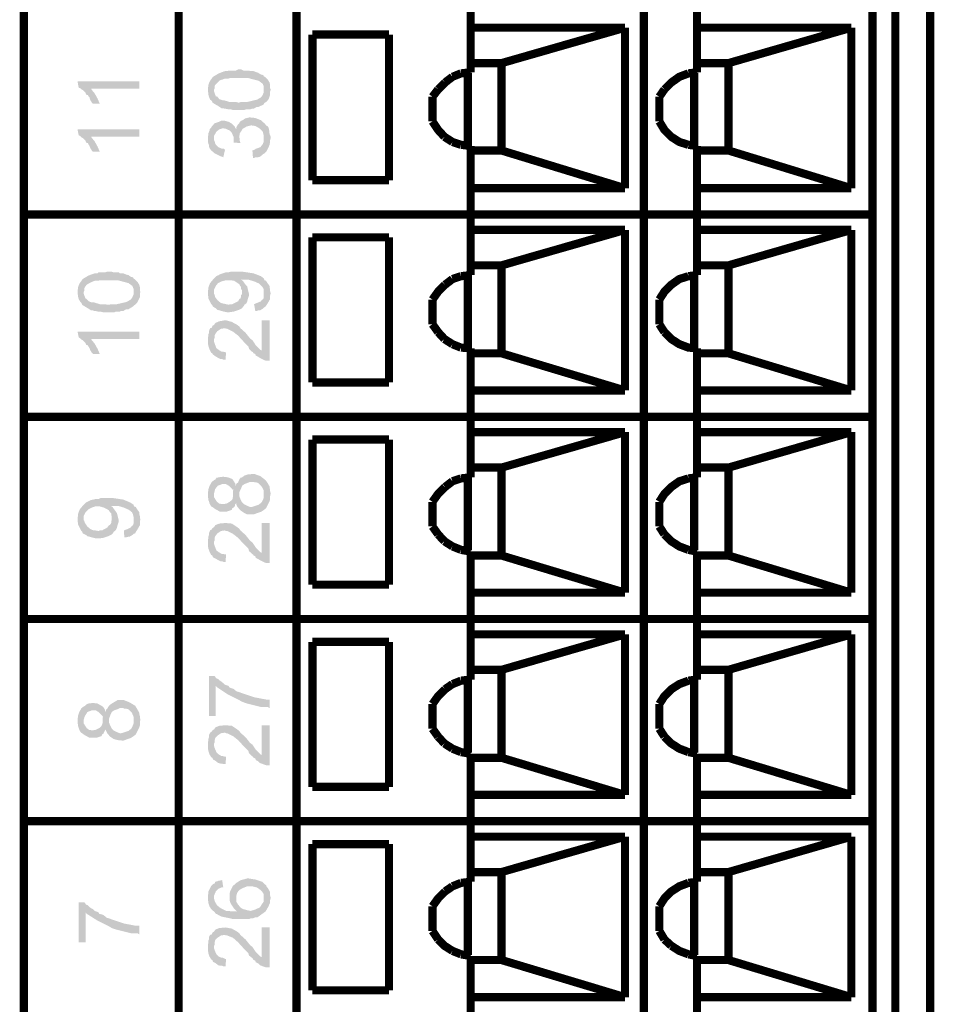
# Model space of a CAD drawing. Header units: inches. Extents: x 28.1 to 50.1, y 24.9 to 41.9.
# Tile 7 of 23: x 37.01 to 37.906, y 33.549 to 34.514. Entities that reach past the tile are written whole.
import ezdxf

# ---------------------------------------------------------------- set-up
doc = ezdxf.new("R2010")
doc.units = ezdxf.units.IN
doc.header["$LTSCALE"] = 1.87
doc.header["$MEASUREMENT"] = 0
doc.layers.get('0').update_dxf_attribs({"linetype": 'CONTINUOUS'})

msp = doc.modelspace()

# ---------------------------------------------------------------- hatches: boundary and pattern name
at = {"linetype": 'Continuous'}
for points in [[(37.2003, 34.43141), (37.19861, 34.43252), (37.19804, 34.4342), (37.19636, 34.43534), (37.19525, 34.43814), (37.19468, 34.44036), (37.19468, 34.44204), (37.19414, 34.44315), (37.19414, 34.44652), (37.19468, 34.44877), (37.19468, 34.44988), (37.19525, 34.45156), (37.19636, 34.45382), (37.19915, 34.45772), (37.20477, 34.46109), (37.20925, 34.46277), (37.21093, 34.46331), (37.21315, 34.46331), (37.21483, 34.46388), (37.22156, 34.46388), (37.22379, 34.46499), (37.22661, 34.46499), (37.22883, 34.46388), (37.23445, 34.46388), (37.23556, 34.46331), (37.23893, 34.46331), (37.24172, 34.4622), (37.2434, 34.46166), (37.2462, 34.45997), (37.24845, 34.4594), (37.24899, 34.45829), (37.25067, 34.45715), (37.25293, 34.45493), (37.25461, 34.45213), (37.25515, 34.44988), (37.25515, 34.44652), (37.25572, 34.4454), (37.25515, 34.44315), (37.25515, 34.43982), (37.25461, 34.43868), (37.25404, 34.43645), (37.25236, 34.4342), (37.25124, 34.43309), (37.24956, 34.43198), (37.24899, 34.44483), (37.24899, 34.44652), (37.24899, 34.4482), (37.24788, 34.45099), (37.24394, 34.45382), (37.23331, 34.45661), (37.21595, 34.45661), (37.2143, 34.45604), (37.21093, 34.45604), (37.20814, 34.45493), (37.20588, 34.45436), (37.20363, 34.45213), (37.20141, 34.44988), (37.20084, 34.44877), (37.20084, 34.44652), (37.2003, 34.4454), (37.2003, 34.43141)], [(37.07878, 34.43534), (37.07821, 34.43756), (37.0771, 34.43868), (37.07653, 34.43982), (37.07485, 34.44036), (37.07431, 34.44204), (37.07152, 34.44483), (37.07037, 34.4454), (37.06926, 34.44652), (37.06758, 34.44709), (37.06647, 34.45325), (37.12694, 34.45325), (37.12694, 34.44598), (37.0799, 34.44598), (37.07878, 34.43534)], [(37.08158, 34.43141), (37.08047, 34.43252), (37.07878, 34.43534), (37.0799, 34.44598), (37.08047, 34.44483), (37.08326, 34.4415), (37.08605, 34.43645), (37.08774, 34.43252), (37.08831, 34.43141), (37.08158, 34.43141)], [(37.22045, 34.42525), (37.21877, 34.42525), (37.21652, 34.42582), (37.2143, 34.42582), (37.21204, 34.42636), (37.21093, 34.42636), (37.20925, 34.42693), (37.20757, 34.42693), (37.20588, 34.42804), (37.2042, 34.42918), (37.2003, 34.43141), (37.2003, 34.44315), (37.20084, 34.4415), (37.20195, 34.43868), (37.20363, 34.43814), (37.20531, 34.43588), (37.20699, 34.43534), (37.20868, 34.43477), (37.20979, 34.43477), (37.21541, 34.43309), (37.22156, 34.43309), (37.22379, 34.43252), (37.22493, 34.43252), (37.22661, 34.43309), (37.23277, 34.43309), (37.24226, 34.43534), (37.2462, 34.43756), (37.24788, 34.43982), (37.24845, 34.4415), (37.24899, 34.44261), (37.24899, 34.44483), (37.24956, 34.43198), (37.24845, 34.4303), (37.24563, 34.42918), (37.2434, 34.42804), (37.24172, 34.42804), (37.23893, 34.42636), (37.23725, 34.42636), (37.23556, 34.42582), (37.23163, 34.42582), (37.22994, 34.42525), (37.22268, 34.42525), (37.22045, 34.42525)], [(37.19915, 34.38436), (37.19804, 34.38493), (37.19579, 34.38773), (37.19525, 34.38941), (37.19525, 34.39109), (37.19468, 34.3922), (37.19414, 34.39446), (37.19414, 34.39893), (37.19468, 34.40062), (37.19468, 34.4023), (37.19579, 34.40509), (37.19579, 34.4062), (37.19747, 34.40788), (37.19804, 34.40903), (37.19915, 34.41014), (37.2003, 34.41182), (37.20141, 34.41236), (37.20477, 34.4135), (37.20699, 34.41461), (37.21093, 34.41461), (37.21483, 34.4135), (37.21763, 34.41182), (37.21931, 34.41014), (37.22045, 34.40903), (37.21931, 34.39503), (37.21931, 34.39614), (37.21931, 34.39893), (37.21763, 34.40284), (37.21541, 34.40509), (37.21204, 34.40677), (37.20868, 34.40734), (37.20531, 34.4062), (37.20252, 34.40398), (37.2003, 34.40004), (37.2003, 34.39782), (37.19915, 34.38436)], [(37.22604, 34.39277), (37.21931, 34.39335), (37.21931, 34.39503), (37.22045, 34.40903), (37.22099, 34.40788), (37.2221, 34.4062), (37.2221, 34.40846), (37.22379, 34.41125), (37.22493, 34.41236), (37.22493, 34.39836), (37.22547, 34.39668), (37.22547, 34.39503), (37.22604, 34.39277)], [(37.24956, 34.38268), (37.24899, 34.39782), (37.24899, 34.40004), (37.24788, 34.40398), (37.24451, 34.40734), (37.24061, 34.40957), (37.23667, 34.41014), (37.2322, 34.40903), (37.22829, 34.40677), (37.22547, 34.4023), (37.22493, 34.39893), (37.22493, 34.41236), (37.22547, 34.4135), (37.22661, 34.41461), (37.22829, 34.41519), (37.23052, 34.41684), (37.23499, 34.41798), (37.24061, 34.41741), (37.2462, 34.41519), (37.24845, 34.41293), (37.24956, 34.41236), (37.25124, 34.41014), (37.25293, 34.40903), (37.25404, 34.40677), (37.25461, 34.40173), (37.25572, 34.39893), (37.25572, 34.39782), (37.25515, 34.39557), (37.25515, 34.39389), (37.25461, 34.39109), (37.25293, 34.38719), (37.25178, 34.38493), (37.24956, 34.38268)], [(37.07878, 34.3883), (37.07821, 34.38998), (37.0771, 34.39166), (37.07653, 34.39277), (37.07485, 34.39335), (37.07431, 34.39503), (37.07152, 34.39782), (37.07037, 34.39836), (37.06926, 34.3995), (37.06758, 34.40062), (37.06647, 34.4062), (37.12694, 34.4062), (37.12694, 34.39893), (37.0799, 34.39893), (37.07878, 34.3883)], [(37.08158, 34.38436), (37.08047, 34.38551), (37.07878, 34.3883), (37.0799, 34.39893), (37.08047, 34.39782), (37.08326, 34.39446), (37.08605, 34.38941), (37.08774, 34.38551), (37.08831, 34.38436), (37.08158, 34.38436)], [(37.20925, 34.37878), (37.20814, 34.37935), (37.20645, 34.37989), (37.20084, 34.38268), (37.19915, 34.38436), (37.2003, 34.39782), (37.2003, 34.39557), (37.20084, 34.39446), (37.20141, 34.3922), (37.20195, 34.39109), (37.2042, 34.38887), (37.20814, 34.38719), (37.20979, 34.38719), (37.21093, 34.38605), (37.20925, 34.37878)], [(37.23836, 34.3782), (37.23779, 34.38551), (37.23947, 34.38605), (37.24115, 34.38719), (37.24283, 34.38773), (37.24563, 34.38887), (37.24788, 34.39166), (37.24899, 34.39446), (37.24899, 34.39782), (37.24956, 34.38268), (37.24845, 34.38214), (37.24731, 34.38103), (37.24509, 34.37935), (37.24283, 34.37878), (37.24061, 34.37878), (37.23947, 34.3782), (37.23836, 34.3782)], [(37.07263, 34.2332), (37.07094, 34.23431), (37.07037, 34.236), (37.06926, 34.23711), (37.06758, 34.23993), (37.06704, 34.24215), (37.06704, 34.24384), (37.06647, 34.24495), (37.06647, 34.24831), (37.06704, 34.25057), (37.06704, 34.25168), (37.06758, 34.25336), (37.06869, 34.25558), (37.07152, 34.25952), (37.0771, 34.26288), (37.08158, 34.26456), (37.08326, 34.2651), (37.08605, 34.2651), (37.0872, 34.26625), (37.09389, 34.26625), (37.09558, 34.26679), (37.09951, 34.26679), (37.10116, 34.26625), (37.10678, 34.26625), (37.10789, 34.2651), (37.11126, 34.2651), (37.11405, 34.26399), (37.1163, 34.26342), (37.11853, 34.26174), (37.12078, 34.2612), (37.12132, 34.26009), (37.123, 34.25895), (37.12526, 34.25672), (37.12694, 34.25393), (37.12751, 34.25168), (37.12751, 34.24831), (37.12805, 34.2472), (37.12751, 34.24495), (37.12751, 34.24158), (37.12694, 34.24047), (37.12583, 34.23825), (37.12468, 34.236), (37.12357, 34.23489), (37.12189, 34.23377), (37.12132, 34.24663), (37.12132, 34.24831), (37.12132, 34.24999), (37.12021, 34.25279), (37.1163, 34.25558), (37.10567, 34.25841), (37.08831, 34.25841), (37.08662, 34.25784), (37.08326, 34.25784), (37.08047, 34.25672), (37.07821, 34.25558), (37.07542, 34.25393), (37.07374, 34.25168), (37.0732, 34.25057), (37.0732, 34.24831), (37.07263, 34.2472), (37.07263, 34.2332)], [(37.19915, 34.23263), (37.19861, 34.23377), (37.19747, 34.23489), (37.19468, 34.24047), (37.19468, 34.24215), (37.19414, 34.24384), (37.19414, 34.24777), (37.19468, 34.24942), (37.19468, 34.25111), (37.19525, 34.25279), (37.19636, 34.25558), (37.19915, 34.25895), (37.20141, 34.2612), (37.20252, 34.26231), (37.20477, 34.26342), (37.20699, 34.26456), (37.21204, 34.26625), (37.21483, 34.26625), (37.21709, 34.26679), (37.22045, 34.26679), (37.22772, 34.26679), (37.23893, 34.2651), (37.2462, 34.26231), (37.24899, 34.26009), (37.24956, 34.25841), (37.24899, 34.24495), (37.24899, 34.24831), (37.24845, 34.25057), (37.24677, 34.25279), (37.24451, 34.25504), (37.23947, 34.25726), (37.23388, 34.25895), (37.22829, 34.25895), (37.22604, 34.25895), (37.22547, 34.25336), (37.22493, 34.25447), (37.22325, 34.25558), (37.21988, 34.25784), (37.21595, 34.25841), (37.21204, 34.25841), (37.20757, 34.25726), (37.2042, 34.25558), (37.20195, 34.25279), (37.2003, 34.24942), (37.2003, 34.2472), (37.19915, 34.23263)], [(37.22883, 34.23263), (37.22772, 34.24663), (37.22772, 34.24831), (37.22661, 34.24999), (37.22661, 34.25168), (37.22547, 34.25336), (37.22604, 34.25895), (37.22772, 34.25841), (37.22883, 34.25726), (37.22994, 34.25558), (37.23163, 34.25336), (37.23277, 34.25225), (37.23331, 34.24942), (37.23388, 34.2472), (37.23445, 34.24495), (37.23445, 34.24327), (37.23331, 34.23993), (37.23277, 34.23768), (37.23163, 34.23542), (37.22994, 34.23431), (37.2294, 34.2332), (37.22883, 34.23263)], [(37.24061, 34.22816), (37.23947, 34.23489), (37.2434, 34.23657), (37.2462, 34.23768), (37.24677, 34.23879), (37.24845, 34.23993), (37.24899, 34.24158), (37.24899, 34.24495), (37.24956, 34.25841), (37.25124, 34.25784), (37.25178, 34.25672), (37.25293, 34.25504), (37.25461, 34.25279), (37.25461, 34.25111), (37.25515, 34.24942), (37.25515, 34.24777), (37.25572, 34.24552), (37.25515, 34.24327), (37.25515, 34.23993), (37.25293, 34.236), (37.25178, 34.23431), (37.25067, 34.23263), (37.24899, 34.23152), (37.24788, 34.23041), (37.24509, 34.22873), (37.2434, 34.22873), (37.24172, 34.22816), (37.24061, 34.22816)], [(37.09278, 34.22704), (37.0911, 34.22704), (37.08885, 34.22762), (37.08662, 34.22762), (37.08437, 34.22816), (37.08326, 34.22816), (37.08158, 34.22873), (37.0799, 34.22873), (37.07821, 34.22984), (37.07653, 34.23095), (37.07263, 34.2332), (37.07263, 34.24495), (37.0732, 34.24327), (37.07431, 34.24047), (37.07542, 34.23993), (37.07767, 34.23768), (37.07878, 34.23711), (37.08101, 34.23657), (37.08269, 34.23657), (37.08831, 34.23489), (37.09389, 34.23489), (37.09558, 34.23431), (37.09726, 34.23431), (37.09951, 34.23489), (37.1051, 34.23489), (37.11462, 34.23711), (37.11853, 34.23936), (37.12021, 34.24158), (37.12078, 34.24327), (37.12132, 34.24441), (37.12132, 34.24663), (37.12189, 34.23377), (37.12078, 34.23263), (37.11799, 34.23095), (37.1163, 34.22984), (37.11405, 34.22984), (37.11126, 34.22816), (37.109, 34.22816), (37.10789, 34.22762), (37.10399, 34.22762), (37.10285, 34.22704), (37.09501, 34.22704), (37.09278, 34.22704)], [(37.21261, 34.22704), (37.20979, 34.22762), (37.20588, 34.22873), (37.20363, 34.22927), (37.20252, 34.23041), (37.19915, 34.23263), (37.2003, 34.2472), (37.2003, 34.24495), (37.20084, 34.24384), (37.20141, 34.24158), (37.20363, 34.23879), (37.20699, 34.236), (37.20979, 34.23542), (37.21204, 34.23489), (37.21483, 34.23431), (37.21595, 34.23489), (37.2182, 34.23489), (37.22379, 34.23768), (37.22493, 34.23993), (37.22604, 34.24047), (37.22661, 34.24215), (37.22661, 34.24384), (37.22772, 34.24495), (37.22772, 34.24663), (37.22883, 34.23263), (37.22772, 34.23095), (37.22436, 34.22927), (37.21931, 34.22762), (37.21541, 34.22704), (37.21261, 34.22704)], [(37.25124, 34.17946), (37.24956, 34.18), (37.24509, 34.18226), (37.2434, 34.18337), (37.24115, 34.18448), (37.24061, 34.18616), (37.23893, 34.18673), (37.23836, 34.18784), (37.23725, 34.18841), (37.23445, 34.19121), (37.23388, 34.19346), (37.23109, 34.19625), (37.2294, 34.19794), (37.22379, 34.20409), (37.21877, 34.208), (37.21315, 34.21079), (37.21204, 34.21079), (37.21093, 34.21136), (37.20699, 34.21079), (37.20363, 34.20857), (37.20141, 34.20578), (37.20084, 34.20409), (37.20084, 34.20241), (37.2003, 34.20073), (37.2003, 34.21473), (37.20141, 34.21641), (37.20252, 34.21695), (37.20531, 34.21809), (37.21147, 34.2192), (37.21763, 34.21752), (37.22268, 34.21473), (37.22493, 34.21305), (37.22604, 34.21136), (37.23109, 34.20689), (37.23556, 34.20127), (37.23779, 34.19962), (37.24115, 34.19457), (37.24563, 34.1901), (37.24677, 34.18952), (37.24677, 34.2192), (37.25461, 34.2192), (37.25461, 34.17946), (37.25124, 34.17946)], [(37.20925, 34.18057), (37.20814, 34.18111), (37.20645, 34.18111), (37.2042, 34.18226), (37.20141, 34.18394), (37.19915, 34.18562), (37.19861, 34.18673), (37.19747, 34.1873), (37.19579, 34.19064), (37.19468, 34.194), (37.19414, 34.19679), (37.19414, 34.20241), (37.19468, 34.20352), (37.19468, 34.20521), (37.19525, 34.20689), (37.19525, 34.20857), (37.19636, 34.21136), (37.19804, 34.21193), (37.19861, 34.21362), (37.2003, 34.21473), (37.2003, 34.19794), (37.20084, 34.19625), (37.20252, 34.19178), (37.20477, 34.1901), (37.20757, 34.18841), (37.20868, 34.18841), (37.21093, 34.18784), (37.21204, 34.18784), (37.21147, 34.18057), (37.20925, 34.18057)], [(37.07878, 34.1901), (37.07821, 34.19178), (37.0771, 34.19346), (37.07653, 34.19457), (37.07485, 34.19511), (37.07431, 34.19679), (37.07152, 34.19962), (37.07037, 34.20016), (37.06926, 34.20127), (37.06758, 34.20241), (37.06647, 34.208), (37.12694, 34.208), (37.12694, 34.20073), (37.0799, 34.20073), (37.07878, 34.1901)], [(37.08158, 34.18616), (37.08047, 34.1873), (37.07878, 34.1901), (37.0799, 34.20073), (37.08047, 34.19962), (37.08326, 34.19625), (37.08605, 34.19121), (37.08774, 34.1873), (37.08831, 34.18616), (37.08158, 34.18616)], [(37.21877, 34.049), (37.21877, 34.05236), (37.2182, 34.05347), (37.21483, 34.05684), (37.21204, 34.05852), (37.20814, 34.05852), (37.20363, 34.05684), (37.20309, 34.0557), (37.20141, 34.05401), (37.20084, 34.05179), (37.2003, 34.04954), (37.2003, 34.06243), (37.20141, 34.063), (37.20252, 34.06468), (37.20477, 34.06522), (37.20925, 34.06579), (37.21372, 34.06522), (37.2182, 34.06354), (37.21931, 34.06185), (37.21877, 34.049)], [(37.25067, 34.03443), (37.24899, 34.049), (37.24899, 34.05236), (37.24677, 34.05627), (37.2434, 34.05963), (37.24172, 34.06017), (37.24061, 34.06017), (37.23893, 34.06074), (37.23556, 34.06074), (37.23277, 34.05963), (37.22994, 34.05852), (37.22829, 34.05738), (37.22772, 34.05684), (37.22661, 34.05401), (37.22547, 34.05179), (37.22493, 34.05011), (37.22493, 34.063), (37.22604, 34.06468), (37.22772, 34.06522), (37.22994, 34.0669), (37.23331, 34.06801), (37.23947, 34.06858), (37.24563, 34.06636), (37.25067, 34.06243), (37.25236, 34.06017), (37.25461, 34.05627), (37.25461, 34.05516), (37.25515, 34.0529), (37.25515, 34.05179), (37.25572, 34.04954), (37.25515, 34.04674), (37.25515, 34.04338), (37.25461, 34.0417), (37.25124, 34.035), (37.25067, 34.03443)], [(37.23893, 34.02884), (37.23277, 34.02884), (37.2294, 34.03052), (37.22604, 34.03275), (37.22325, 34.03611), (37.2221, 34.03836), (37.2221, 34.04001), (37.22099, 34.0389), (37.22045, 34.03668), (37.21931, 34.03554), (37.2182, 34.035), (37.21763, 34.03332), (37.21261, 34.03163), (37.20588, 34.03163), (37.20084, 34.03443), (37.19861, 34.03611), (37.19747, 34.03668), (37.19579, 34.03948), (37.19525, 34.0417), (37.19468, 34.04284), (37.19468, 34.04395), (37.19414, 34.0462), (37.19414, 34.05011), (37.19468, 34.05236), (37.19468, 34.05347), (37.19525, 34.05516), (37.19579, 34.05684), (37.19804, 34.06074), (37.2003, 34.06243), (37.2003, 34.04843), (37.2003, 34.04563), (37.20195, 34.04284), (37.20309, 34.04116), (37.20531, 34.03948), (37.20868, 34.0389), (37.21261, 34.03948), (37.21541, 34.04116), (37.2182, 34.04338), (37.21877, 34.0462), (37.21877, 34.04786), (37.21931, 34.06185), (37.22099, 34.05906), (37.22156, 34.05684), (37.2221, 34.05906), (37.22379, 34.06017), (37.22493, 34.063), (37.22493, 34.04674), (37.22604, 34.04395), (37.22772, 34.04059), (37.2294, 34.0389), (37.23277, 34.03722), (37.23556, 34.03611), (37.23725, 34.03611), (37.23893, 34.03668), (37.24061, 34.03722), (37.24394, 34.03836), (37.24677, 34.04059), (37.24845, 34.04395), (37.24899, 34.04563), (37.24899, 34.049), (37.25067, 34.03443), (37.24677, 34.03163), (37.23893, 34.02884)], [(37.07152, 34.01037), (37.07094, 34.01205), (37.06983, 34.01316), (37.06704, 34.01875), (37.06704, 34.02043), (37.06647, 34.02211), (37.06647, 34.02605), (37.06704, 34.02716), (37.06704, 34.02938), (37.06758, 34.03106), (37.06869, 34.03386), (37.07152, 34.03722), (37.07374, 34.03948), (37.07485, 34.04059), (37.0771, 34.0417), (37.07936, 34.04284), (37.08437, 34.04395), (37.0872, 34.04395), (37.08942, 34.04506), (37.09221, 34.04506), (37.10005, 34.04506), (37.11126, 34.04338), (37.11799, 34.04059), (37.12132, 34.03836), (37.12189, 34.03668), (37.12132, 34.02322), (37.12132, 34.02659), (37.12078, 34.02884), (37.11967, 34.03106), (37.11684, 34.03332), (37.11183, 34.03554), (37.10621, 34.03722), (37.10062, 34.03722), (37.09837, 34.03722), (37.09783, 34.03163), (37.09726, 34.03275), (37.09558, 34.03386), (37.09221, 34.03554), (37.08831, 34.03668), (37.08383, 34.03668), (37.08047, 34.03554), (37.0771, 34.03386), (37.07431, 34.03106), (37.07263, 34.0277), (37.07263, 34.02548), (37.07152, 34.01037)], [(37.10116, 34.01037), (37.10005, 34.02491), (37.10005, 34.02659), (37.09951, 34.02827), (37.09951, 34.02995), (37.09783, 34.03163), (37.09837, 34.03722), (37.10005, 34.03668), (37.10116, 34.03554), (37.10231, 34.03386), (37.10399, 34.03163), (37.1051, 34.02995), (37.10567, 34.0277), (37.10621, 34.02548), (37.10678, 34.02322), (37.10678, 34.02154), (37.10567, 34.01821), (37.1051, 34.01595), (37.10399, 34.0137), (37.10285, 34.01259), (37.10173, 34.01148), (37.10116, 34.01037)], [(37.11237, 34.00643), (37.11183, 34.01316), (37.1163, 34.01484), (37.11853, 34.01595), (37.11967, 34.01764), (37.12078, 34.01821), (37.12132, 34.01986), (37.12132, 34.02322), (37.12189, 34.03668), (37.12357, 34.03611), (37.12415, 34.035), (37.12526, 34.03332), (37.12694, 34.03106), (37.12694, 34.02938), (37.12751, 34.02716), (37.12751, 34.02605), (37.12805, 34.02379), (37.12751, 34.02154), (37.12751, 34.01821), (37.12526, 34.01427), (37.12415, 34.01259), (37.123, 34.01037), (37.12132, 34.0098), (37.12021, 34.00868), (37.11742, 34.007), (37.1163, 34.007), (37.11405, 34.00643), (37.11237, 34.00643)], [(37.08494, 34.00532), (37.08215, 34.00589), (37.07821, 34.007), (37.07599, 34.00754), (37.07485, 34.00868), (37.07152, 34.01037), (37.07263, 34.02548), (37.07263, 34.02322), (37.0732, 34.02211), (37.07374, 34.02043), (37.07599, 34.01706), (37.07936, 34.01427), (37.08215, 34.01316), (37.08383, 34.01316), (37.0872, 34.01259), (37.08831, 34.01316), (37.09053, 34.01316), (37.09558, 34.01595), (37.09726, 34.01821), (37.09837, 34.01875), (37.09951, 34.02043), (37.09951, 34.02211), (37.10005, 34.02322), (37.10005, 34.02491), (37.10116, 34.01037), (37.10005, 34.00922), (37.09669, 34.00754), (37.09167, 34.00589), (37.08774, 34.00532), (37.08494, 34.00532)], [(37.20925, 33.98237), (37.20814, 33.98291), (37.20645, 33.98291), (37.2042, 33.98405), (37.20141, 33.98573), (37.19915, 33.98685), (37.19861, 33.98853), (37.19747, 33.98907), (37.19579, 33.99243), (37.19468, 33.99523), (37.19414, 33.99859), (37.19414, 34.00364), (37.19468, 34.00532), (37.19468, 34.007), (37.19525, 34.00868), (37.19525, 34.01037), (37.19636, 34.01316), (37.19804, 34.01427), (37.19861, 34.01538), (37.2003, 34.01652), (37.2003, 33.9997), (37.20084, 33.99805), (37.20252, 33.99354), (37.20477, 33.99189), (37.20757, 33.99021), (37.20868, 33.99021), (37.21093, 33.98964), (37.21204, 33.98964), (37.21147, 33.98237), (37.20925, 33.98237)], [(37.25124, 33.98123), (37.24956, 33.9818), (37.24509, 33.98405), (37.2434, 33.98516), (37.24115, 33.98627), (37.24061, 33.98796), (37.23893, 33.98853), (37.23836, 33.98964), (37.23725, 33.99021), (37.23445, 33.993), (37.23388, 33.99523), (37.23109, 33.99805), (37.2294, 33.9997), (37.22379, 34.00589), (37.21877, 34.0098), (37.21315, 34.01259), (37.21204, 34.01259), (37.21093, 34.01316), (37.20699, 34.01259), (37.20363, 34.01037), (37.20141, 34.00754), (37.20084, 34.00589), (37.20084, 34.00364), (37.2003, 34.00253), (37.2003, 34.01652), (37.20141, 34.01821), (37.20252, 34.01875), (37.20531, 34.01986), (37.21147, 34.02043), (37.21763, 34.01986), (37.22268, 34.01652), (37.22493, 34.01484), (37.22604, 34.01316), (37.23109, 34.00868), (37.23556, 34.00307), (37.23779, 34.00138), (37.24115, 33.99637), (37.24563, 33.99189), (37.24677, 33.99132), (37.24677, 34.02043), (37.25461, 34.02043), (37.25461, 33.98123), (37.25124, 33.98123)], [(37.19525, 33.83118), (37.19525, 33.87038), (37.20084, 33.87038), (37.20252, 33.86813), (37.2042, 33.86759), (37.20531, 33.86644), (37.20699, 33.86533), (37.20814, 33.86422), (37.20925, 33.86365), (37.21093, 33.86197), (37.21261, 33.86143), (37.2143, 33.86086), (37.21541, 33.85917), (37.21877, 33.85806), (37.21988, 33.85749), (37.22099, 33.85638), (37.22268, 33.85527), (37.22493, 33.8547), (37.22772, 33.85359), (37.23947, 33.84965), (37.25124, 33.84743), (37.25461, 33.84743), (37.25461, 33.83902), (37.25293, 33.84013), (37.25178, 33.84013), (37.2462, 33.84013), (37.23277, 33.84349), (37.22772, 33.84518), (37.22493, 33.84686), (37.21372, 33.85245), (37.20363, 33.85917), (37.20195, 33.86086), (37.20195, 33.83118), (37.19525, 33.83118)], [(37.0911, 33.82727), (37.0911, 33.83064), (37.09053, 33.83175), (37.0872, 33.83511), (37.08437, 33.8368), (37.08047, 33.8368), (37.07599, 33.83511), (37.07542, 33.83397), (37.07431, 33.83229), (37.0732, 33.83007), (37.07263, 33.82781), (37.07263, 33.8407), (37.07374, 33.84127), (37.07485, 33.84238), (37.0771, 33.84349), (37.08158, 33.84407), (37.08605, 33.84349), (37.08999, 33.84127), (37.09167, 33.84013), (37.0911, 33.82727)], [(37.123, 33.8127), (37.12132, 33.82727), (37.12132, 33.83064), (37.11967, 33.83454), (37.1163, 33.83791), (37.11405, 33.83845), (37.11237, 33.83845), (37.11126, 33.83902), (37.10789, 33.83902), (37.10567, 33.83791), (37.10231, 33.8368), (37.10062, 33.83565), (37.10005, 33.83511), (37.09894, 33.83286), (37.09783, 33.83007), (37.09726, 33.82838), (37.09726, 33.84127), (37.09837, 33.84238), (37.10005, 33.84349), (37.10285, 33.84518), (37.10567, 33.84686), (37.11183, 33.84686), (37.11742, 33.84464), (37.123, 33.84127), (37.12468, 33.83845), (37.12694, 33.83454), (37.12694, 33.83343), (37.12751, 33.83118), (37.12751, 33.83007), (37.12805, 33.82781), (37.12751, 33.82502), (37.12751, 33.82165), (37.12694, 33.81997), (37.12357, 33.81327), (37.123, 33.8127)], [(37.11126, 33.80712), (37.10567, 33.80766), (37.10173, 33.8088), (37.09837, 33.81102), (37.09558, 33.81439), (37.09447, 33.81664), (37.09447, 33.81829), (37.09335, 33.81718), (37.09221, 33.81496), (37.09167, 33.81381), (37.09053, 33.81327), (37.08999, 33.81159), (37.08494, 33.80991), (37.07821, 33.80991), (37.0732, 33.8127), (37.07094, 33.81439), (37.06983, 33.81496), (37.06815, 33.81775), (37.06758, 33.81997), (37.06704, 33.82111), (37.06704, 33.82223), (37.06647, 33.82448), (37.06647, 33.82838), (37.06704, 33.83064), (37.06704, 33.83175), (37.06758, 33.83343), (37.06815, 33.83511), (37.07037, 33.83902), (37.07263, 33.8407), (37.07263, 33.8267), (37.07263, 33.82391), (37.07431, 33.82111), (37.07542, 33.81943), (37.07767, 33.81775), (37.08101, 33.81718), (37.08437, 33.81775), (37.08774, 33.81943), (37.08999, 33.82165), (37.0911, 33.82448), (37.0911, 33.82613), (37.09167, 33.84013), (37.09335, 33.83734), (37.09389, 33.83511), (37.09447, 33.83734), (37.09558, 33.83845), (37.09726, 33.84127), (37.09726, 33.82502), (37.09837, 33.82223), (37.10005, 33.81886), (37.10173, 33.81718), (37.1051, 33.8155), (37.10789, 33.81439), (37.109, 33.81439), (37.11126, 33.81496), (37.11294, 33.8155), (37.1163, 33.81664), (37.1191, 33.81886), (37.12078, 33.82223), (37.12132, 33.82391), (37.12132, 33.82727), (37.123, 33.8127), (37.1191, 33.80991), (37.11126, 33.80712)], [(37.20925, 33.78417), (37.20814, 33.78471), (37.20645, 33.78471), (37.2042, 33.78528), (37.20141, 33.7875), (37.19915, 33.78864), (37.19861, 33.79032), (37.19747, 33.79086), (37.19579, 33.79366), (37.19468, 33.79702), (37.19414, 33.80039), (37.19414, 33.80543), (37.19468, 33.80712), (37.19468, 33.8088), (37.19525, 33.81048), (37.19525, 33.8127), (37.19636, 33.81496), (37.19804, 33.81607), (37.19861, 33.81718), (37.2003, 33.81829), (37.2003, 33.8015), (37.20084, 33.79982), (37.20252, 33.79591), (37.20477, 33.79366), (37.20757, 33.79197), (37.20868, 33.79197), (37.21093, 33.79144), (37.21204, 33.79144), (37.21147, 33.78417), (37.20925, 33.78417)], [(37.25124, 33.78302), (37.24956, 33.78359), (37.24509, 33.78528), (37.2434, 33.78696), (37.24115, 33.78807), (37.24061, 33.78975), (37.23893, 33.79032), (37.23836, 33.79144), (37.23725, 33.79197), (37.23445, 33.7948), (37.23388, 33.79702), (37.23109, 33.79982), (37.2294, 33.8015), (37.22379, 33.80766), (37.21877, 33.81159), (37.21315, 33.81439), (37.21204, 33.81439), (37.21093, 33.81496), (37.20699, 33.81439), (37.20363, 33.81213), (37.20141, 33.80991), (37.20084, 33.80766), (37.20084, 33.80543), (37.2003, 33.80432), (37.2003, 33.81829), (37.20141, 33.81997), (37.20252, 33.82054), (37.20531, 33.82165), (37.21147, 33.82223), (37.21763, 33.82165), (37.22268, 33.81829), (37.22493, 33.81664), (37.22604, 33.81496), (37.23109, 33.81048), (37.23556, 33.80486), (37.23779, 33.80318), (37.24115, 33.79813), (37.24563, 33.79366), (37.24677, 33.79312), (37.24677, 33.82223), (37.25461, 33.82223), (37.25461, 33.78302), (37.25124, 33.78302)], [(37.2003, 33.6397), (37.19861, 33.64081), (37.19747, 33.64193), (37.19579, 33.64472), (37.19525, 33.6464), (37.19468, 33.64808), (37.19468, 33.64923), (37.19414, 33.65088), (37.19414, 33.65592), (37.19468, 33.65704), (37.19468, 33.65929), (37.19747, 33.66488), (37.19915, 33.66656), (37.20084, 33.66713), (37.20141, 33.66881), (37.20363, 33.66938), (37.20477, 33.66992), (37.20588, 33.66992), (37.20814, 33.67049), (37.20925, 33.66323), (37.20757, 33.66323), (37.20477, 33.66208), (37.20195, 33.65929), (37.2003, 33.65538), (37.2003, 33.6397)], [(37.2221, 33.65256), (37.22099, 33.66656), (37.2221, 33.6677), (37.22379, 33.66881), (37.22661, 33.67049), (37.23331, 33.67218), (37.24061, 33.67103), (37.24731, 33.66881), (37.24956, 33.66656), (37.24899, 33.65313), (37.24899, 33.65424), (37.24899, 33.65592), (37.24845, 33.65761), (37.2462, 33.6604), (37.24226, 33.66323), (37.23779, 33.66434), (37.23277, 33.66434), (37.22829, 33.66265), (37.22547, 33.66097), (37.22379, 33.65929), (37.22268, 33.65761), (37.2221, 33.65481), (37.2221, 33.6537), (37.2221, 33.65256)], [(37.2182, 33.6324), (37.21595, 33.63297), (37.21315, 33.63355), (37.20757, 33.63466), (37.2042, 33.63634), (37.20363, 33.63688), (37.20195, 33.63745), (37.2003, 33.6397), (37.2003, 33.65202), (37.20084, 33.64977), (37.20141, 33.64866), (37.20309, 33.64586), (37.20645, 33.64307), (37.20868, 33.64193), (37.21204, 33.64024), (37.21483, 33.64024), (37.21709, 33.6397), (37.22379, 33.6397), (37.22379, 33.6464), (37.22661, 33.64307), (37.22883, 33.64193), (37.23109, 33.64139), (37.23331, 33.64081), (37.2361, 33.64024), (37.24004, 33.64139), (37.24115, 33.64193), (37.24509, 33.64361), (37.2462, 33.64529), (37.24677, 33.6464), (37.24845, 33.64866), (37.24899, 33.64977), (37.24899, 33.65313), (37.24956, 33.66656), (37.25124, 33.66545), (37.25178, 33.66376), (37.25293, 33.66265), (37.25515, 33.65872), (37.25515, 33.65538), (37.25572, 33.65313), (37.25515, 33.65088), (37.25515, 33.64808), (37.25293, 33.64361), (37.25236, 33.6425), (37.25067, 33.6397), (37.24677, 33.63688), (37.24451, 33.63523), (37.24283, 33.63409), (37.24172, 33.63409), (37.23947, 33.63355), (37.23836, 33.63297), (37.2361, 33.63297), (37.23499, 33.6324), (37.2182, 33.6324)], [(37.22379, 33.6397), (37.2221, 33.64024), (37.21988, 33.6425), (37.21652, 33.64754), (37.21541, 33.65088), (37.21541, 33.65704), (37.21595, 33.65929), (37.21877, 33.66488), (37.22099, 33.66656), (37.2221, 33.65256), (37.2221, 33.64923), (37.22379, 33.6464), (37.22379, 33.6397)], [(37.06758, 33.60945), (37.06758, 33.64866), (37.0732, 33.64866), (37.07485, 33.6464), (37.07653, 33.64586), (37.07767, 33.64472), (37.07878, 33.64361), (37.08047, 33.6425), (37.08158, 33.64193), (37.08326, 33.64024), (37.08494, 33.6397), (37.08662, 33.63913), (37.08774, 33.63745), (37.09167, 33.63634), (37.09221, 33.63577), (37.09389, 33.63466), (37.09501, 33.63355), (37.09726, 33.63297), (37.10005, 33.63186), (37.11183, 33.62793), (37.12357, 33.6257), (37.12694, 33.6257), (37.12694, 33.61729), (37.12526, 33.6184), (37.12415, 33.6184), (37.11853, 33.6184), (37.1051, 33.62177), (37.10005, 33.62345), (37.09726, 33.62513), (37.08605, 33.63072), (37.07542, 33.63745), (37.07431, 33.63913), (37.07431, 33.60945), (37.06758, 33.60945)], [(37.25124, 33.58482), (37.24956, 33.58539), (37.24509, 33.58707), (37.2434, 33.58876), (37.24115, 33.58987), (37.24061, 33.59155), (37.23893, 33.59209), (37.23836, 33.59323), (37.23725, 33.59434), (37.23445, 33.59656), (37.23388, 33.59882), (37.23109, 33.60161), (37.2294, 33.60329), (37.22379, 33.60945), (37.21877, 33.61393), (37.21315, 33.61618), (37.21204, 33.61618), (37.21093, 33.61672), (37.20699, 33.61618), (37.20363, 33.61393), (37.20141, 33.61171), (37.20084, 33.60945), (37.20084, 33.60723), (37.2003, 33.60609), (37.2003, 33.62009), (37.20141, 33.62177), (37.20252, 33.62234), (37.20531, 33.62345), (37.21147, 33.62402), (37.21763, 33.62291), (37.22268, 33.62009), (37.22493, 33.6184), (37.22604, 33.61672), (37.23109, 33.61225), (37.23556, 33.60666), (37.23779, 33.60498), (37.24115, 33.59993), (37.24563, 33.59545), (37.24677, 33.59491), (37.24677, 33.62402), (37.25461, 33.62402), (37.25461, 33.58482), (37.25124, 33.58482)], [(37.20925, 33.58593), (37.20814, 33.5865), (37.20645, 33.5865), (37.2042, 33.58707), (37.20141, 33.5893), (37.19915, 33.59041), (37.19861, 33.59209), (37.19747, 33.59266), (37.19579, 33.59545), (37.19468, 33.59882), (37.19414, 33.60218), (37.19414, 33.60723), (37.19468, 33.60891), (37.19468, 33.61113), (37.19525, 33.61225), (37.19525, 33.6145), (37.19636, 33.61672), (37.19804, 33.61729), (37.19861, 33.61898), (37.2003, 33.62009), (37.2003, 33.60329), (37.20084, 33.60161), (37.20252, 33.59771), (37.20477, 33.59545), (37.20757, 33.59434), (37.20868, 33.59434), (37.21093, 33.59323), (37.21204, 33.59323), (37.21147, 33.58593), (37.20925, 33.58593)]]:
    msp.add_hatch(color=256, dxfattribs=at).paths.add_polyline_path(points)

# ---------------------------------------------------------------- linework, layer by layer
at = {"const_width": 0.00806}
for points in [[(37.86769, 32.14305), (37.86769, 36.34351)], [(37.90185, 32.17327), (37.90185, 36.31326)], [(37.01384, 34.32278), (37.01384, 34.52156)], [(37.16557, 34.32278), (37.16557, 34.52156)], [(37.28092, 34.32278), (37.28092, 34.52156)], [(37.45167, 34.4622), (37.45167, 34.52156)], [(37.62134, 34.32278), (37.62134, 34.52156)], [(37.67339, 34.4622), (37.67339, 34.52156)], [(37.84531, 34.32278), (37.84531, 34.52156)], [(37.60286, 34.50588), (37.45167, 34.50588)], [(37.48192, 34.47115), (37.60286, 34.50588)], [(37.60286, 34.34856), (37.60286, 34.50588)], [(37.82459, 34.50588), (37.67339, 34.50588)], [(37.70422, 34.47115), (37.82459, 34.50588)], [(37.82459, 34.50588), (37.82459, 34.34856)], [(37.29657, 34.35637), (37.29657, 34.49915)], [(37.37161, 34.49915), (37.29657, 34.49915)], [(37.37161, 34.35637), (37.37161, 34.49915)], [(37.48192, 34.47115), (37.45167, 34.47115)], [(37.48192, 34.38551), (37.48192, 34.47115)], [(37.70422, 34.47115), (37.67339, 34.47115)], [(37.70422, 34.38551), (37.70422, 34.47115)], [(37.43377, 34.45772), (37.4265, 34.45213)], [(37.44218, 34.46109), (37.43377, 34.45772)], [(37.45167, 34.4622), (37.44218, 34.46109)], [(37.44888, 34.38998), (37.44888, 34.46166)], [(37.66501, 34.46109), (37.65606, 34.45772), (37.64822, 34.45213), (37.64149, 34.4454)], [(37.67339, 34.4622), (37.66501, 34.46109)], [(37.6706, 34.38998), (37.6706, 34.46166)], [(37.4265, 34.45213), (37.41977, 34.4454)], [(37.41977, 34.4454), (37.41418, 34.43814)], [(37.41418, 34.41404), (37.41418, 34.43814)], [(37.44888, 34.41404), (37.44888, 34.43814)], [(37.64149, 34.4454), (37.63645, 34.43814)], [(37.63645, 34.41404), (37.63645, 34.43814)], [(37.6706, 34.41404), (37.6706, 34.43814)], [(37.41418, 34.41404), (37.41977, 34.40566), (37.42593, 34.39893)], [(37.63645, 34.41404), (37.64149, 34.40566), (37.64822, 34.39893), (37.65606, 34.39389), (37.66501, 34.39109)], [(37.42593, 34.39893), (37.43377, 34.39389)], [(37.43377, 34.39389), (37.44218, 34.39109)], [(37.44218, 34.39109), (37.45167, 34.38998)], [(37.45167, 34.32278), (37.45167, 34.38998)], [(37.66501, 34.39109), (37.67339, 34.38998)], [(37.67339, 34.32278), (37.67339, 34.38998)], [(37.48192, 34.38551), (37.45167, 34.38551)], [(37.48192, 34.38551), (37.60286, 34.34856)], [(37.70422, 34.38551), (37.67339, 34.38551)], [(37.82459, 34.34856), (37.70422, 34.38551)], [(37.37161, 34.35637), (37.29657, 34.35637)], [(37.60286, 34.34856), (37.45167, 34.34856)], [(37.67339, 34.34856), (37.82459, 34.34856)], [(37.84531, 34.32278), (37.01384, 34.32278)], [(37.01384, 34.12458), (37.01384, 34.32278)], [(37.16557, 34.12458), (37.16557, 34.32278)], [(37.28092, 34.12458), (37.28092, 34.32278)], [(37.45167, 34.26342), (37.45167, 34.32278)], [(37.62134, 34.12458), (37.62134, 34.32278)], [(37.67339, 34.26342), (37.67339, 34.32278)], [(37.84531, 34.12458), (37.84531, 34.32278)], [(37.60286, 34.30767), (37.45167, 34.30767)], [(37.48192, 34.27294), (37.60286, 34.30767)], [(37.60286, 34.15032), (37.60286, 34.30767)], [(37.82459, 34.30767), (37.67339, 34.30767)], [(37.70422, 34.27294), (37.82459, 34.30767)], [(37.82459, 34.30767), (37.82459, 34.15032)], [(37.29657, 34.15816), (37.29657, 34.3004)], [(37.37161, 34.3004), (37.29657, 34.3004)], [(37.37161, 34.15816), (37.37161, 34.3004)], [(37.48192, 34.27294), (37.45167, 34.27294)], [(37.48192, 34.18673), (37.48192, 34.27294)], [(37.70422, 34.27294), (37.67339, 34.27294)], [(37.70422, 34.18673), (37.70422, 34.27294)], [(37.45167, 34.26342), (37.44218, 34.26231)], [(37.44888, 34.19178), (37.44888, 34.26342)], [(37.67339, 34.26342), (37.66501, 34.26231)], [(37.6706, 34.19178), (37.6706, 34.26342)], [(37.4265, 34.25393), (37.41977, 34.2472), (37.41418, 34.23936)], [(37.43377, 34.25952), (37.4265, 34.25393)], [(37.44218, 34.26231), (37.43377, 34.25952)], [(37.66501, 34.26231), (37.65606, 34.25952), (37.64822, 34.25393), (37.64149, 34.2472), (37.63645, 34.23936)], [(37.41418, 34.21527), (37.41418, 34.23936)], [(37.44888, 34.21527), (37.44888, 34.23936)], [(37.63645, 34.21527), (37.63645, 34.23936)], [(37.6706, 34.21527), (37.6706, 34.23936)], [(37.41418, 34.21527), (37.41977, 34.20746)], [(37.63645, 34.21527), (37.64149, 34.20746)], [(37.41977, 34.20746), (37.42593, 34.20073)], [(37.64149, 34.20746), (37.64822, 34.20073), (37.65606, 34.19568), (37.66501, 34.19232), (37.67339, 34.19178)], [(37.42593, 34.20073), (37.43377, 34.19568)], [(37.43377, 34.19568), (37.44218, 34.19232)], [(37.44218, 34.19232), (37.45167, 34.19178)], [(37.45167, 34.12458), (37.45167, 34.19178)], [(37.48192, 34.18673), (37.45167, 34.18673)], [(37.48192, 34.18673), (37.60286, 34.15032)], [(37.67339, 34.12458), (37.67339, 34.19178)], [(37.70422, 34.18673), (37.67339, 34.18673)], [(37.82459, 34.15032), (37.70422, 34.18673)], [(37.37161, 34.15816), (37.29657, 34.15816)], [(37.60286, 34.15032), (37.45167, 34.15032)], [(37.67339, 34.15032), (37.82459, 34.15032)], [(37.84531, 34.12458), (37.01384, 34.12458)], [(37.01384, 33.92637), (37.01384, 34.12458)], [(37.16557, 33.92637), (37.16557, 34.12458)], [(37.28092, 33.92637), (37.28092, 34.12458)], [(37.45167, 34.06522), (37.45167, 34.12458)], [(37.62134, 33.92637), (37.62134, 34.12458)], [(37.67339, 34.06522), (37.67339, 34.12458)], [(37.84531, 33.92637), (37.84531, 34.12458)], [(37.60286, 34.10947), (37.45167, 34.10947)], [(37.48192, 34.07474), (37.60286, 34.10947)], [(37.60286, 33.95212), (37.60286, 34.10947)], [(37.82459, 34.10947), (37.67339, 34.10947)], [(37.70422, 34.07474), (37.82459, 34.10947)], [(37.82459, 34.10947), (37.82459, 33.95212)], [(37.29657, 33.95996), (37.29657, 34.10217)], [(37.37161, 34.10217), (37.29657, 34.10217)], [(37.37161, 33.95996), (37.37161, 34.10217)], [(37.48192, 34.07474), (37.45167, 34.07474)], [(37.48192, 33.98853), (37.48192, 34.07474)], [(37.70422, 34.07474), (37.67339, 34.07474)], [(37.70422, 33.98853), (37.70422, 34.07474)], [(37.43377, 34.06131), (37.4265, 34.0557)], [(37.44218, 34.06411), (37.43377, 34.06131)], [(37.45167, 34.06522), (37.44218, 34.06411)], [(37.44888, 33.99354), (37.44888, 34.06522)], [(37.66501, 34.06411), (37.65606, 34.06131), (37.64822, 34.0557), (37.64149, 34.049), (37.63645, 34.04116)], [(37.67339, 34.06522), (37.66501, 34.06411)], [(37.6706, 33.99354), (37.6706, 34.06522)], [(37.4265, 34.0557), (37.41977, 34.049), (37.41418, 34.04116)], [(37.41418, 34.01706), (37.41418, 34.04116)], [(37.44888, 34.01706), (37.44888, 34.04116)], [(37.63645, 34.01706), (37.63645, 34.04116)], [(37.6706, 34.01706), (37.6706, 34.04116)], [(37.41418, 34.01706), (37.41977, 34.00922)], [(37.63645, 34.01706), (37.64149, 34.00922)], [(37.41977, 34.00922), (37.42593, 34.00253)], [(37.64149, 34.00922), (37.64822, 34.00253), (37.65606, 33.99748), (37.66501, 33.99411)], [(37.42593, 34.00253), (37.43377, 33.99748)], [(37.43377, 33.99748), (37.44218, 33.99411)], [(37.44218, 33.99411), (37.45167, 33.99243)], [(37.66501, 33.99411), (37.67339, 33.99243)], [(37.45167, 33.92637), (37.45167, 33.99243)], [(37.48192, 33.98853), (37.45167, 33.98853)], [(37.48192, 33.98853), (37.60286, 33.95212)], [(37.67339, 33.92637), (37.67339, 33.99243)], [(37.70422, 33.98853), (37.67339, 33.98853)], [(37.82459, 33.95212), (37.70422, 33.98853)], [(37.37161, 33.95996), (37.29657, 33.95996)], [(37.60286, 33.95212), (37.45167, 33.95212)], [(37.67339, 33.95212), (37.82459, 33.95212)], [(37.84531, 33.92637), (37.01384, 33.92637)], [(37.01384, 33.72817), (37.01384, 33.92637)], [(37.16557, 33.72817), (37.16557, 33.92637)], [(37.28092, 33.72817), (37.28092, 33.92637)], [(37.45167, 33.86702), (37.45167, 33.92637)], [(37.62134, 33.72817), (37.62134, 33.92637)], [(37.67339, 33.86702), (37.67339, 33.92637)], [(37.84531, 33.72817), (37.84531, 33.92637)], [(37.60286, 33.91127), (37.45167, 33.91127)], [(37.48192, 33.87654), (37.60286, 33.91127)], [(37.60286, 33.75391), (37.60286, 33.91127)], [(37.82459, 33.91127), (37.67339, 33.91127)], [(37.70422, 33.87654), (37.82459, 33.91127)], [(37.82459, 33.91127), (37.82459, 33.75391)], [(37.29657, 33.76176), (37.29657, 33.90396)], [(37.37161, 33.90396), (37.29657, 33.90396)], [(37.37161, 33.76176), (37.37161, 33.90396)], [(37.48192, 33.87654), (37.45167, 33.87654)], [(37.48192, 33.79032), (37.48192, 33.87654)], [(37.70422, 33.87654), (37.67339, 33.87654)], [(37.70422, 33.79032), (37.70422, 33.87654)], [(37.43377, 33.86254), (37.4265, 33.85749)], [(37.44218, 33.8659), (37.43377, 33.86254)], [(37.45167, 33.86702), (37.44218, 33.8659)], [(37.44888, 33.79534), (37.44888, 33.86702)], [(37.66501, 33.8659), (37.65606, 33.86254), (37.64822, 33.85749), (37.64149, 33.85079), (37.63645, 33.84295)], [(37.67339, 33.86702), (37.66501, 33.8659)], [(37.6706, 33.79534), (37.6706, 33.86702)], [(37.4265, 33.85749), (37.41977, 33.85079), (37.41418, 33.84295)], [(37.41418, 33.81886), (37.41418, 33.84295)], [(37.44888, 33.81886), (37.44888, 33.84295)], [(37.63645, 33.81886), (37.63645, 33.84295)], [(37.6706, 33.81886), (37.6706, 33.84295)], [(37.41418, 33.81886), (37.41977, 33.81102)], [(37.41977, 33.81102), (37.42593, 33.80432)], [(37.63645, 33.81886), (37.64149, 33.81102)], [(37.64149, 33.81102), (37.64822, 33.80432), (37.65606, 33.79928), (37.66501, 33.79591)], [(37.42593, 33.80432), (37.43377, 33.79928)], [(37.43377, 33.79928), (37.44218, 33.79591)], [(37.44218, 33.79591), (37.45167, 33.79423)], [(37.45167, 33.72817), (37.45167, 33.79423)], [(37.66501, 33.79591), (37.67339, 33.79423)], [(37.67339, 33.72817), (37.67339, 33.79423)], [(37.48192, 33.79032), (37.45167, 33.79032)], [(37.48192, 33.79032), (37.60286, 33.75391)], [(37.70422, 33.79032), (37.67339, 33.79032)], [(37.82459, 33.75391), (37.70422, 33.79032)], [(37.37161, 33.76176), (37.29657, 33.76176)], [(37.60286, 33.75391), (37.45167, 33.75391)], [(37.67339, 33.75391), (37.82459, 33.75391)], [(37.84531, 33.72817), (37.01384, 33.72817)], [(37.01384, 33.52994), (37.01384, 33.72817)], [(37.16557, 33.52994), (37.16557, 33.72817)], [(37.28092, 33.52994), (37.28092, 33.72817)], [(37.45167, 33.66881), (37.45167, 33.72817)], [(37.62134, 33.52994), (37.62134, 33.72817)], [(37.67339, 33.66881), (37.67339, 33.72817)], [(37.84531, 33.52994), (37.84531, 33.72817)], [(37.29657, 33.56244), (37.29657, 33.70576)], [(37.37161, 33.70576), (37.29657, 33.70576)], [(37.37161, 33.56244), (37.37161, 33.70576)], [(37.60286, 33.71303), (37.45167, 33.71303)], [(37.48192, 33.67833), (37.60286, 33.71303)], [(37.60286, 33.55571), (37.60286, 33.71303)], [(37.82459, 33.71303), (37.67339, 33.71303)], [(37.70422, 33.67833), (37.82459, 33.71303)], [(37.82459, 33.71303), (37.82459, 33.55571)], [(37.48192, 33.67833), (37.45167, 33.67833)], [(37.48192, 33.59209), (37.48192, 33.67833)], [(37.70422, 33.67833), (37.67339, 33.67833)], [(37.70422, 33.59209), (37.70422, 33.67833)], [(37.44218, 33.6677), (37.43377, 33.66434)], [(37.45167, 33.66881), (37.44218, 33.6677)], [(37.44888, 33.59714), (37.44888, 33.66881)], [(37.66501, 33.6677), (37.65606, 33.66434), (37.64822, 33.65929), (37.64149, 33.65256), (37.63645, 33.64472)], [(37.67339, 33.66881), (37.66501, 33.6677)], [(37.6706, 33.59714), (37.6706, 33.66881)], [(37.4265, 33.65929), (37.41977, 33.65256), (37.41418, 33.64472)], [(37.43377, 33.66434), (37.4265, 33.65929)], [(37.41418, 33.62066), (37.41418, 33.64472)], [(37.44888, 33.62066), (37.44888, 33.64472)], [(37.63645, 33.62066), (37.63645, 33.64472)], [(37.6706, 33.62066), (37.6706, 33.64472)], [(37.41418, 33.62066), (37.41977, 33.61225)], [(37.63645, 33.62066), (37.64149, 33.61225)], [(37.41977, 33.61225), (37.42593, 33.60609), (37.43377, 33.60107)], [(37.64149, 33.61225), (37.64822, 33.60609)], [(37.43377, 33.60107), (37.44218, 33.59771)], [(37.44218, 33.59771), (37.45167, 33.59603)], [(37.64822, 33.60609), (37.65606, 33.60107), (37.66501, 33.59771)], [(37.66501, 33.59771), (37.67339, 33.59603)], [(37.45167, 33.52994), (37.45167, 33.59603)], [(37.48192, 33.59209), (37.45167, 33.59209)], [(37.48192, 33.59209), (37.60286, 33.55571)], [(37.67339, 33.52994), (37.67339, 33.59603)], [(37.70422, 33.59209), (37.67339, 33.59209)], [(37.82459, 33.55571), (37.70422, 33.59209)], [(37.37161, 33.56244), (37.29657, 33.56244)], [(37.60286, 33.55571), (37.45167, 33.55571)], [(37.67339, 33.55571), (37.82459, 33.55571)]]:
    msp.add_lwpolyline(points, dxfattribs=at)

doc.saveas('drawing.dxf')
